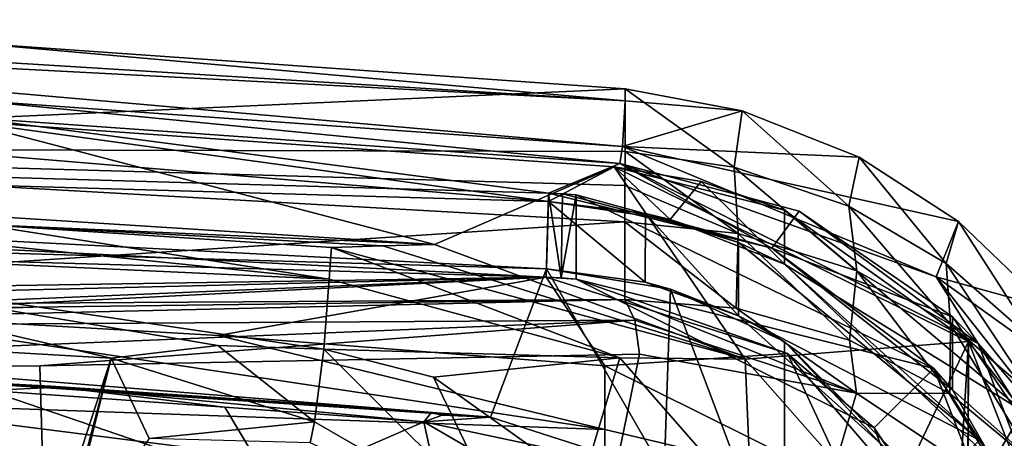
# Model space of a CAD drawing. Extents: x -54 to 446, y -6 to 1400.
# Tile 252 of 254: x 101 to 113, y 1393 to 1398. Entities that reach past the tile are written whole.
import ezdxf

# ---------------------------------------------------------------- set-up
doc = ezdxf.new("R2010")
doc.units = 0
doc.header["$LTSCALE"] = 52.148148
for name, color, linetype in [('1002', 7, 'CONTINUOUS'), ('1004', 7, 'CONTINUOUS'), ('1006', 7, 'CONTINUOUS'), ('1013', 7, 'CONTINUOUS'), ('1032', 7, 'CONTINUOUS'), ('1036', 7, 'CONTINUOUS'), ('1173', 7, 'CONTINUOUS'), ('1174', 7, 'CONTINUOUS'), ('1187', 7, 'CONTINUOUS'), ('1195', 7, 'CONTINUOUS'), ('1196', 7, 'CONTINUOUS'), ('1201', 7, 'CONTINUOUS'), ('1203', 7, 'CONTINUOUS'), ('1265', 7, 'CONTINUOUS'), ('1267', 7, 'CONTINUOUS'), ('1268', 7, 'CONTINUOUS'), ('1296', 7, 'CONTINUOUS'), ('1307', 7, 'CONTINUOUS'), ('1322', 7, 'CONTINUOUS'), ('1327', 7, 'CONTINUOUS'), ('1371', 7, 'CONTINUOUS'), ('1376', 7, 'CONTINUOUS'), ('1379', 7, 'CONTINUOUS'), ('1384', 7, 'CONTINUOUS'), ('1386', 7, 'CONTINUOUS'), ('1389', 7, 'CONTINUOUS'), ('1390', 7, 'CONTINUOUS'), ('1411', 7, 'CONTINUOUS'), ('1414', 7, 'CONTINUOUS'), ('1423', 7, 'CONTINUOUS'), ('1429', 7, 'CONTINUOUS'), ('1449', 7, 'CONTINUOUS'), ('1453', 7, 'CONTINUOUS'), ('1455', 7, 'CONTINUOUS'), ('1479', 7, 'CONTINUOUS'), ('1499', 7, 'CONTINUOUS'), ('1507', 7, 'CONTINUOUS'), ('1528', 7, 'CONTINUOUS'), ('1545', 7, 'CONTINUOUS'), ('1557', 7, 'CONTINUOUS'), ('1563', 7, 'CONTINUOUS'), ('1565', 7, 'CONTINUOUS'), ('850', 7, 'CONTINUOUS'), ('877', 7, 'CONTINUOUS'), ('891', 7, 'CONTINUOUS'), ('949', 7, 'CONTINUOUS'), ('959', 7, 'CONTINUOUS'), ('988', 7, 'CONTINUOUS')]:
    doc.layers.add(name, color=color, linetype=linetype)

msp = doc.modelspace()

# ---------------------------------------------------------------- linework, layer by layer
at = {"layer": '1002', "color": 7, "linetype": 'CONTINUOUS'}
for points in [[(107.97, 1396.35, 10.861), (109.006, 1396.173, 10.893), (107.97, 1396.35, 8.86), (107.97, 1396.35, 10.861)], [(109.006, 1396.173, 10.893), (110, 1395.832, 10.919), (107.97, 1396.35, 8.86), (109.006, 1396.173, 10.893)], [(110, 1395.832, 10.919), (112.192, 1394.266, 8.963), (107.97, 1396.35, 8.86), (110, 1395.832, 10.919)], [(110, 1395.832, 10.919), (112.838, 1393.436, 10.919), (112.192, 1394.266, 8.963), (110, 1395.832, 10.919)], [(112.838, 1393.436, 10.919), (113.9, 1389.875, 10.919), (112.192, 1394.266, 8.963), (112.838, 1393.436, 10.919)], [(113.9, 1389.875, 10.919), (113.9, 1389.875, 8.986), (112.192, 1394.266, 8.963), (113.9, 1389.875, 10.919)]]:
    msp.add_3dface(points, dxfattribs=at)
at = {"layer": '1004', "color": 7, "linetype": 'CONTINUOUS'}
for points in [[(101.255, 1393.733, 8.56), (99.454, 1393.83, 10.454), (96.9, 1393.942, 8.274), (101.255, 1393.733, 8.56)], [(106.495, 1393.364, 10.81), (99.454, 1393.83, 10.454), (106.051, 1393.401, 9.792), (106.495, 1393.364, 10.81)], [(99.454, 1393.83, 10.454), (105.607, 1393.436, 8.774), (106.051, 1393.401, 9.792), (99.454, 1393.83, 10.454)], [(105.607, 1393.436, 8.774), (99.454, 1393.83, 10.454), (101.255, 1393.733, 8.56), (105.607, 1393.436, 8.774)]]:
    msp.add_3dface(points, dxfattribs=at)
at = {"layer": '1006', "color": 7, "linetype": 'CONTINUOUS'}
for points in [[(108.635, 1395.723, 10.882), (107.186, 1395.934, 10.835), (108.341, 1395.794, 11.773), (108.635, 1395.723, 10.882)], [(107.186, 1395.934, 10.835), (107.186, 1395.934, 11.736), (108.341, 1395.794, 11.773), (107.186, 1395.934, 10.835)], [(109.451, 1395.448, 11.805), (108.635, 1395.723, 10.882), (108.341, 1395.794, 11.773), (109.451, 1395.448, 11.805)], [(110, 1395.19, 10.919), (108.635, 1395.723, 10.882), (109.451, 1395.448, 11.805), (110, 1395.19, 10.919)], [(112.322, 1393.092, 11.805), (110, 1395.19, 10.919), (109.451, 1395.448, 11.805), (112.322, 1393.092, 11.805)], [(112.485, 1392.834, 10.919), (110, 1395.19, 10.919), (112.322, 1393.092, 11.805), (112.485, 1392.834, 10.919)]]:
    msp.add_3dface(points, dxfattribs=at)
at = {"layer": '1013', "color": 7, "linetype": 'CONTINUOUS'}
for points in [[(99.947, 1387.85, 4.8), (101.974, 1394.067, 4.8), (100.9, 1390, 3.3), (99.947, 1387.85, 4.8)], [(100.9, 1390, 3.3), (101.974, 1394.067, 4.8), (101.365, 1391.605, 3.3), (100.9, 1390, 3.3)], [(101.974, 1394.067, 4.8), (102.428, 1393.11, 4.362), (101.365, 1391.605, 3.3), (101.974, 1394.067, 4.8)]]:
    msp.add_3dface(points, dxfattribs=at)
at = {"layer": '1032', "color": 7, "linetype": 'CONTINUOUS'}
for points in [[(96.257, 1395.861, 6.221), (104.572, 1395.01, 5.304), (96.239, 1395.397, 5.213), (96.257, 1395.861, 6.221)], [(100.427, 1395.662, 6.221), (104.572, 1395.01, 5.304), (96.257, 1395.861, 6.221), (100.427, 1395.662, 6.221)], [(104.6, 1395.386, 6.221), (104.572, 1395.01, 5.304), (100.427, 1395.662, 6.221), (104.6, 1395.386, 6.221)], [(101.974, 1394.067, 4.8), (99.088, 1394.234, 4.8), (96.239, 1395.397, 5.213), (101.974, 1394.067, 4.8)], [(101.974, 1394.067, 4.8), (96.239, 1395.397, 5.213), (103.247, 1394.219, 4.819), (101.974, 1394.067, 4.8)], [(104.572, 1395.01, 5.304), (104.509, 1394.174, 4.827), (96.239, 1395.397, 5.213), (104.572, 1395.01, 5.304)], [(96.239, 1395.397, 5.213), (104.509, 1394.174, 4.827), (103.247, 1394.219, 4.819), (96.239, 1395.397, 5.213)]]:
    msp.add_3dface(points, dxfattribs=at)
at = {"layer": '1036', "color": 7, "linetype": 'CONTINUOUS'}
for points in [[(101.344, 1393.724, 8.565), (96.9, 1393.938, 8.274), (100.516, 1393.681, 6.8), (101.344, 1393.724, 8.565)], [(103.329, 1393.484, 6.476), (101.344, 1393.724, 8.565), (100.516, 1393.681, 6.8), (103.329, 1393.484, 6.476)], [(105.701, 1393.309, 6.576), (105.789, 1393.418, 8.781), (101.344, 1393.724, 8.565), (105.701, 1393.309, 6.576)], [(105.701, 1393.309, 6.576), (101.344, 1393.724, 8.565), (103.329, 1393.484, 6.476), (105.701, 1393.309, 6.576)], [(105.701, 1393.309, 6.576), (105.919, 1393.387, 8.389), (105.789, 1393.418, 8.781), (105.701, 1393.309, 6.576)]]:
    msp.add_3dface(points, dxfattribs=at)
at = {"layer": '1173', "color": 7, "linetype": 'CONTINUOUS'}
for points in [[(107.162, 1395.134, 10.834), (71.772, 1396.161, 8.168), (71.769, 1396.161, 7.255), (107.162, 1395.134, 10.834)], [(107.162, 1395.134, 11.735), (71.772, 1396.161, 8.168), (107.162, 1395.134, 10.834), (107.162, 1395.134, 11.735)]]:
    msp.add_3dface(points, dxfattribs=at)
at = {"layer": '1174', "color": 7, "linetype": 'CONTINUOUS'}
msp.add_3dface([(101.974, 1394.067, 4.8), (99.947, 1387.85, 4.8), (99.088, 1394.234, 4.8), (101.974, 1394.067, 4.8)], dxfattribs=at)
at = {"layer": '1187', "color": 7, "linetype": 'CONTINUOUS'}
for points in [[(105.607, 1393.436, 8.774), (105.698, 1393.428, 8.777), (106.051, 1393.401, 9.792), (105.607, 1393.436, 8.774)], [(105.789, 1393.418, 8.781), (106.495, 1393.364, 10.81), (105.698, 1393.428, 8.777), (105.789, 1393.418, 8.781)], [(105.698, 1393.428, 8.777), (106.495, 1393.364, 10.81), (106.051, 1393.401, 9.792), (105.698, 1393.428, 8.777)], [(105.701, 1393.309, 6.576), (106.495, 1393.364, 10.81), (105.919, 1393.387, 8.389), (105.701, 1393.309, 6.576)], [(105.919, 1393.387, 8.389), (106.495, 1393.364, 10.81), (105.789, 1393.418, 8.781), (105.919, 1393.387, 8.389)], [(108.563, 1392.703, 10.88), (106.495, 1393.364, 10.81), (105.701, 1393.309, 6.576), (108.563, 1392.703, 10.88)], [(107.612, 1392.198, 6.732), (108.563, 1392.703, 10.88), (105.701, 1393.309, 6.576), (107.612, 1392.198, 6.732)]]:
    msp.add_3dface(points, dxfattribs=at)
at = {"layer": '1195', "color": 7, "linetype": 'CONTINUOUS'}
for points in [[(101.255, 1393.733, 8.56), (96.9, 1393.942, 8.274), (101.344, 1393.724, 8.565), (101.255, 1393.733, 8.56)], [(105.607, 1393.436, 8.774), (101.255, 1393.733, 8.56), (101.344, 1393.724, 8.565), (105.607, 1393.436, 8.774)], [(105.789, 1393.418, 8.781), (105.607, 1393.436, 8.774), (101.344, 1393.724, 8.565), (105.789, 1393.418, 8.781)], [(105.789, 1393.418, 8.781), (105.698, 1393.428, 8.777), (105.607, 1393.436, 8.774), (105.789, 1393.418, 8.781)]]:
    msp.add_3dface(points, dxfattribs=at)
at = {"layer": '1196', "color": 7, "linetype": 'CONTINUOUS'}
for points in [[(107.186, 1395.934, 10.835), (92.453, 1397.165, 9.918), (71.781, 1396.961, 7.257), (107.186, 1395.934, 10.835)], [(100.208, 1396.895, 10.501), (92.453, 1397.165, 9.918), (107.186, 1395.934, 10.835), (100.208, 1396.895, 10.501)], [(107.97, 1396.35, 10.861), (100.208, 1396.895, 10.501), (107.186, 1395.934, 10.835), (107.97, 1396.35, 10.861)], [(108.635, 1395.723, 10.882), (107.97, 1396.35, 10.861), (107.186, 1395.934, 10.835), (108.635, 1395.723, 10.882)], [(109.006, 1396.173, 10.893), (107.97, 1396.35, 10.861), (108.635, 1395.723, 10.882), (109.006, 1396.173, 10.893)], [(110, 1395.19, 10.919), (109.006, 1396.173, 10.893), (108.635, 1395.723, 10.882), (110, 1395.19, 10.919)], [(110, 1395.832, 10.919), (109.006, 1396.173, 10.893), (110, 1395.19, 10.919), (110, 1395.832, 10.919)]]:
    msp.add_3dface(points, dxfattribs=at)
at = {"layer": '1201', "color": 7, "linetype": 'CONTINUOUS'}
for points in [[(104.572, 1395.01, 5.304), (104.6, 1395.386, 6.221), (108.037, 1394.072, 5.883), (104.572, 1395.01, 5.304)], [(104.509, 1394.174, 4.827), (104.572, 1395.01, 5.304), (108.037, 1394.072, 5.883), (104.509, 1394.174, 4.827)], [(104.509, 1394.174, 4.827), (108.037, 1394.072, 5.883), (105.816, 1393.842, 4.815), (104.509, 1394.174, 4.827)], [(108.037, 1394.072, 5.883), (107.589, 1392.578, 4.8), (105.816, 1393.842, 4.815), (108.037, 1394.072, 5.883)], [(109.606, 1392.278, 5.732), (107.589, 1392.578, 4.8), (108.037, 1394.072, 5.883), (109.606, 1392.278, 5.732)]]:
    msp.add_3dface(points, dxfattribs=at)
at = {"layer": '1203', "color": 7, "linetype": 'CONTINUOUS'}
for points in [[(104.397, 1393.31, 4.312), (104.509, 1394.174, 4.827), (106.718, 1391.969, 4.359), (104.397, 1393.31, 4.312)], [(104.509, 1394.174, 4.827), (105.816, 1393.842, 4.815), (106.718, 1391.969, 4.359), (104.509, 1394.174, 4.827)], [(105.816, 1393.842, 4.815), (107.589, 1392.578, 4.8), (106.718, 1391.969, 4.359), (105.816, 1393.842, 4.815)], [(104.345, 1393.057, 3.862), (104.397, 1393.31, 4.312), (106.718, 1391.969, 4.359), (104.345, 1393.057, 3.862)]]:
    msp.add_3dface(points, dxfattribs=at)
at = {"layer": '1265', "color": 7, "linetype": 'CONTINUOUS'}
for points in [[(103.9, 1392.525, 5.775), (100.516, 1393.681, 6.8), (99.322, 1392.01, 6.8), (103.9, 1392.525, 5.775)], [(103.329, 1393.484, 6.476), (100.516, 1393.681, 6.8), (103.9, 1392.525, 5.775), (103.329, 1393.484, 6.476)], [(105.701, 1393.309, 6.576), (103.329, 1393.484, 6.476), (103.9, 1392.525, 5.775), (105.701, 1393.309, 6.576)], [(106.425, 1390, 5.775), (105.701, 1393.309, 6.576), (103.9, 1392.525, 5.775), (106.425, 1390, 5.775)], [(107.612, 1392.198, 6.732), (105.701, 1393.309, 6.576), (106.425, 1390, 5.775), (107.612, 1392.198, 6.732)]]:
    msp.add_3dface(points, dxfattribs=at)
at = {"layer": '1267', "color": 7, "linetype": 'CONTINUOUS'}
for points in [[(107.162, 1395.134, 11.735), (71.784, 1396.961, 8.17), (71.772, 1396.161, 8.168), (107.162, 1395.134, 11.735)], [(107.186, 1395.934, 11.736), (71.784, 1396.961, 8.17), (107.162, 1395.134, 11.735), (107.186, 1395.934, 11.736)], [(108.337, 1394.975, 11.773), (107.186, 1395.934, 11.736), (107.162, 1395.134, 11.735), (108.337, 1394.975, 11.773)], [(108.341, 1395.794, 11.773), (107.186, 1395.934, 11.736), (108.337, 1394.975, 11.773), (108.341, 1395.794, 11.773)], [(109.451, 1394.571, 11.805), (108.341, 1395.794, 11.773), (108.337, 1394.975, 11.773), (109.451, 1394.571, 11.805)], [(109.451, 1395.448, 11.805), (108.341, 1395.794, 11.773), (109.451, 1394.571, 11.805), (109.451, 1395.448, 11.805)]]:
    msp.add_3dface(points, dxfattribs=at)
at = {"layer": '1268', "color": 7, "linetype": 'CONTINUOUS'}
for points in [[(106.495, 1393.364, 10.81), (107.162, 1395.134, 10.834), (71.769, 1396.161, 7.255), (106.495, 1393.364, 10.81)], [(99.454, 1393.83, 10.454), (106.495, 1393.364, 10.81), (71.769, 1396.161, 7.255), (99.454, 1393.83, 10.454)], [(108.563, 1392.703, 10.88), (107.162, 1395.134, 10.834), (106.495, 1393.364, 10.81), (108.563, 1392.703, 10.88)], [(108.64, 1394.891, 10.882), (107.162, 1395.134, 10.834), (108.563, 1392.703, 10.88), (108.64, 1394.891, 10.882)], [(110, 1391.295, 10.919), (108.64, 1394.891, 10.882), (108.563, 1392.703, 10.88), (110, 1391.295, 10.919)], [(110, 1394.265, 10.919), (108.64, 1394.891, 10.882), (110, 1391.295, 10.919), (110, 1394.265, 10.919)]]:
    msp.add_3dface(points, dxfattribs=at)
at = {"layer": '1296', "color": 7, "linetype": 'CONTINUOUS'}
for points in [[(101.974, 1394.067, 4.8), (103.247, 1394.219, 4.819), (104.397, 1393.31, 4.312), (101.974, 1394.067, 4.8)], [(103.247, 1394.219, 4.819), (104.509, 1394.174, 4.827), (104.397, 1393.31, 4.312), (103.247, 1394.219, 4.819)], [(101.974, 1394.067, 4.8), (104.397, 1393.31, 4.312), (102.428, 1393.11, 4.362), (101.974, 1394.067, 4.8)], [(104.397, 1393.31, 4.312), (104.345, 1393.057, 3.862), (102.428, 1393.11, 4.362), (104.397, 1393.31, 4.312)]]:
    msp.add_3dface(points, dxfattribs=at)
at = {"layer": '1307', "color": 7, "linetype": 'CONTINUOUS'}
for points in [[(99.129, 1395.848, 8.429), (105.826, 1395.425, 8.783), (100.427, 1395.662, 6.221), (99.129, 1395.848, 8.429)], [(105.826, 1395.425, 8.783), (105.213, 1395.406, 7.502), (100.427, 1395.662, 6.221), (105.826, 1395.425, 8.783)], [(104.6, 1395.386, 6.221), (100.427, 1395.662, 6.221), (105.213, 1395.406, 7.502), (104.6, 1395.386, 6.221)]]:
    msp.add_3dface(points, dxfattribs=at)
at = {"layer": '1322', "color": 7, "linetype": 'CONTINUOUS'}
for points in [[(109.528, 1394.057, 8.906), (104.6, 1395.386, 6.221), (105.213, 1395.406, 7.502), (109.528, 1394.057, 8.906)], [(104.6, 1395.386, 6.221), (109.528, 1394.057, 8.906), (108.037, 1394.072, 5.883), (104.6, 1395.386, 6.221)], [(105.826, 1395.425, 8.783), (109.528, 1394.057, 8.906), (105.213, 1395.406, 7.502), (105.826, 1395.425, 8.783)], [(109.528, 1394.057, 8.906), (109.606, 1392.278, 5.732), (108.037, 1394.072, 5.883), (109.528, 1394.057, 8.906)], [(109.528, 1394.057, 8.906), (111.192, 1392.17, 8.945), (109.606, 1392.278, 5.732), (109.528, 1394.057, 8.906)]]:
    msp.add_3dface(points, dxfattribs=at)
at = {"layer": '1327', "color": 7, "linetype": 'CONTINUOUS'}
for points in [[(110, 1395.832, 10.919), (110, 1395.19, 10.919), (112.838, 1393.436, 10.919), (110, 1395.832, 10.919)], [(110, 1395.19, 10.919), (112.485, 1392.834, 10.919), (112.838, 1393.436, 10.919), (110, 1395.19, 10.919)], [(112.838, 1393.436, 10.919), (112.485, 1392.834, 10.919), (113.9, 1389.875, 10.919), (112.838, 1393.436, 10.919)]]:
    msp.add_3dface(points, dxfattribs=at)
at = {"layer": '1371', "color": 7, "linetype": 'CONTINUOUS'}
for points in [[(92.5, 1398.103, 8.751), (100.289, 1397.828, 9.34), (108.098, 1397.134, 9.123), (92.5, 1398.103, 8.751)], [(92.5, 1398.103, 8.751), (108.098, 1397.134, 9.123), (92.535, 1397.956, 8.174), (92.5, 1398.103, 8.751)], [(108.066, 1396.593, 8.863), (100.301, 1397.142, 8.503), (92.535, 1397.956, 8.174), (108.066, 1396.593, 8.863)], [(108.098, 1397.134, 9.123), (108.066, 1396.593, 8.863), (92.535, 1397.956, 8.174), (108.098, 1397.134, 9.123)], [(100.289, 1397.828, 9.34), (108.099, 1397.277, 9.703), (108.098, 1397.134, 9.123), (100.289, 1397.828, 9.34)]]:
    msp.add_3dface(points, dxfattribs=at)
at = {"layer": '1376', "color": 7, "linetype": 'CONTINUOUS'}
for points in [[(107.158, 1395.034, 10.834), (61.852, 1396.349, 5.397), (107.158, 1395.034, 11.835), (107.158, 1395.034, 10.834)], [(107.158, 1395.034, 11.835), (61.852, 1396.349, 5.397), (61.858, 1396.349, 6.419), (107.158, 1395.034, 11.835)]]:
    msp.add_3dface(points, dxfattribs=at)
at = {"layer": '1379', "color": 7, "linetype": 'CONTINUOUS'}
for points in [[(98.64, 1394.603, 10.401), (103.249, 1394.338, 10.669), (107.858, 1393.217, 14.116), (98.64, 1394.603, 10.401)], [(98.64, 1394.603, 10.401), (107.858, 1393.217, 14.116), (98.64, 1393.545, 14.925), (98.64, 1394.603, 10.401)], [(103.249, 1394.338, 10.669), (107.859, 1393.976, 10.858), (107.858, 1393.217, 14.116), (103.249, 1394.338, 10.669)], [(107.858, 1393.217, 14.116), (107.857, 1392.372, 17.353), (98.64, 1393.545, 14.925), (107.858, 1393.217, 14.116)], [(98.64, 1393.545, 14.925), (107.857, 1392.372, 17.353), (103.307, 1392.331, 18.64), (98.64, 1393.545, 14.925)], [(98.64, 1392.322, 19.406), (98.64, 1393.545, 14.925), (103.307, 1392.331, 18.64), (98.64, 1392.322, 19.406)]]:
    msp.add_3dface(points, dxfattribs=at)
at = {"layer": '1384', "color": 7, "linetype": 'CONTINUOUS'}
for points in [[(100.282, 1396.937, 8.502), (108.036, 1396.389, 8.862), (100.283, 1396.937, 10.506), (100.282, 1396.937, 8.502)], [(108.036, 1396.389, 8.862), (108.036, 1396.389, 10.864), (100.283, 1396.937, 10.506), (108.036, 1396.389, 8.862)]]:
    msp.add_3dface(points, dxfattribs=at)
at = {"layer": '1386', "color": 7, "linetype": 'CONTINUOUS'}
for points in [[(107.859, 1393.976, 10.858), (110.776, 1392.525, 10.937), (107.858, 1393.217, 14.116), (107.859, 1393.976, 10.858)], [(110.776, 1392.525, 10.937), (107.857, 1392.372, 17.353), (107.858, 1393.217, 14.116), (110.776, 1392.525, 10.937)]]:
    msp.add_3dface(points, dxfattribs=at)
at = {"layer": '1389', "color": 7, "linetype": 'CONTINUOUS'}
for points in [[(109.423, 1394.663, 19.39), (108.095, 1394.766, 19.876), (110.858, 1393.651, 19.378), (109.423, 1394.663, 19.39)], [(110.858, 1393.651, 19.378), (108.095, 1394.766, 19.876), (108.216, 1394.52, 20.21), (110.858, 1393.651, 19.378)], [(110.774, 1394.281, 18.881), (109.423, 1394.663, 19.39), (110.858, 1393.651, 19.378), (110.774, 1394.281, 18.881)], [(108.269, 1394.114, 20.342), (110.858, 1393.651, 19.378), (108.216, 1394.52, 20.21), (108.269, 1394.114, 20.342)], [(111.97, 1393.648, 18.421), (110.774, 1394.281, 18.881), (110.858, 1393.651, 19.378), (111.97, 1393.648, 18.421)], [(112.792, 1392.361, 18.621), (111.97, 1393.648, 18.421), (110.858, 1393.651, 19.378), (112.792, 1392.361, 18.621)], [(113.007, 1392.785, 18.025), (111.97, 1393.648, 18.421), (112.792, 1392.361, 18.621), (113.007, 1392.785, 18.025)]]:
    msp.add_3dface(points, dxfattribs=at)
at = {"layer": '1390', "color": 7, "linetype": 'CONTINUOUS'}
for points in [[(107.187, 1396.034, 10.835), (61.868, 1397.349, 5.4), (100.283, 1396.937, 10.506), (107.187, 1396.034, 10.835)], [(108.036, 1396.389, 10.864), (107.187, 1396.034, 10.835), (100.283, 1396.937, 10.506), (108.036, 1396.389, 10.864)], [(109.849, 1395.379, 10.915), (107.187, 1396.034, 10.835), (108.036, 1396.389, 10.864), (109.849, 1395.379, 10.915)], [(110.173, 1395.819, 10.923), (109.849, 1395.379, 10.915), (108.036, 1396.389, 10.864), (110.173, 1395.819, 10.923)], [(111.999, 1394.562, 10.96), (109.849, 1395.379, 10.915), (110.173, 1395.819, 10.923), (111.999, 1394.562, 10.96)], [(111.999, 1393.691, 10.96), (109.849, 1395.379, 10.915), (111.999, 1394.562, 10.96), (111.999, 1393.691, 10.96)]]:
    msp.add_3dface(points, dxfattribs=at)
at = {"layer": '1411', "color": 7, "linetype": 'CONTINUOUS'}
for points in [[(107.517, 1395.012, 11.847), (107.517, 1396.016, 11.847), (111.776, 1393.946, 11.847), (107.517, 1395.012, 11.847)], [(111.068, 1393.238, 11.847), (107.517, 1395.012, 11.847), (111.776, 1393.946, 11.847), (111.068, 1393.238, 11.847)], [(113.5, 1389.536, 11.847), (111.068, 1393.238, 11.847), (111.776, 1393.946, 11.847), (113.5, 1389.536, 11.847)], [(112.5, 1389.536, 11.847), (111.068, 1393.238, 11.847), (113.5, 1389.536, 11.847), (112.5, 1389.536, 11.847)]]:
    msp.add_3dface(points, dxfattribs=at)
at = {"layer": '1414', "color": 7, "linetype": 'CONTINUOUS'}
for points in [[(111.999, 1393.691, 10.96), (111.999, 1394.562, 10.96), (113.484, 1392.373, 10.96), (111.999, 1393.691, 10.96)], [(113.113, 1391.745, 10.96), (111.999, 1393.691, 10.96), (113.484, 1392.373, 10.96), (113.113, 1391.745, 10.96)]]:
    msp.add_3dface(points, dxfattribs=at)
at = {"layer": '1423', "color": 7, "linetype": 'CONTINUOUS'}
for points in [[(107.352, 1396.027, 11.841), (107.187, 1396.034, 11.836), (109.849, 1395.379, 10.915), (107.352, 1396.027, 11.841)], [(107.187, 1396.034, 11.836), (107.187, 1396.034, 10.835), (109.849, 1395.379, 10.915), (107.187, 1396.034, 11.836)], [(107.517, 1396.016, 11.847), (107.352, 1396.027, 11.841), (109.849, 1395.379, 10.915), (107.517, 1396.016, 11.847)], [(111.776, 1393.946, 11.847), (107.517, 1396.016, 11.847), (109.849, 1395.379, 10.915), (111.776, 1393.946, 11.847)], [(111.999, 1393.691, 10.96), (111.776, 1393.946, 11.847), (109.849, 1395.379, 10.915), (111.999, 1393.691, 10.96)], [(113.5, 1389.536, 11.847), (111.776, 1393.946, 11.847), (113.5, 1389.536, 10.96), (113.5, 1389.536, 11.847)], [(113.5, 1389.536, 10.96), (111.776, 1393.946, 11.847), (113.113, 1391.745, 10.96), (113.5, 1389.536, 10.96)], [(113.113, 1391.745, 10.96), (111.776, 1393.946, 11.847), (111.999, 1393.691, 10.96), (113.113, 1391.745, 10.96)]]:
    msp.add_3dface(points, dxfattribs=at)
at = {"layer": '1429', "color": 7, "linetype": 'CONTINUOUS'}
for points in [[(100.289, 1397.828, 9.34), (92.5, 1396.572, 15.59), (108.099, 1397.277, 9.703), (100.289, 1397.828, 9.34)], [(108.099, 1397.277, 9.703), (92.5, 1396.572, 15.59), (108.098, 1396.533, 13.113), (108.099, 1397.277, 9.703)], [(92.5, 1396.572, 15.59), (92.5, 1394.672, 22.336), (108.097, 1395.695, 16.508), (92.5, 1396.572, 15.59)], [(108.098, 1396.533, 13.113), (92.5, 1396.572, 15.59), (108.097, 1396.125, 14.815), (108.098, 1396.533, 13.113)], [(108.097, 1396.125, 14.815), (92.5, 1396.572, 15.59), (108.097, 1395.695, 16.508), (108.097, 1396.125, 14.815)], [(92.5, 1394.672, 22.336), (108.095, 1394.766, 19.876), (108.097, 1395.695, 16.508), (92.5, 1394.672, 22.336)], [(108.095, 1394.766, 19.876), (92.5, 1394.672, 22.336), (101.041, 1394.675, 21.699), (108.095, 1394.766, 19.876)], [(92.5, 1394.672, 22.336), (93.777, 1394.668, 22.336), (101.041, 1394.675, 21.699), (92.5, 1394.672, 22.336)]]:
    msp.add_3dface(points, dxfattribs=at)
at = {"layer": '1449', "color": 7, "linetype": 'CONTINUOUS'}
for points in [[(108.036, 1396.389, 8.862), (100.282, 1396.937, 8.502), (100.301, 1397.142, 8.503), (108.036, 1396.389, 8.862)], [(108.066, 1396.593, 8.863), (108.036, 1396.389, 8.862), (100.301, 1397.142, 8.503), (108.066, 1396.593, 8.863)], [(111.804, 1395.038, 8.957), (108.036, 1396.389, 8.862), (108.066, 1396.593, 8.863), (111.804, 1395.038, 8.957)], [(112.305, 1394.243, 8.965), (108.036, 1396.389, 8.862), (111.804, 1395.038, 8.957), (112.305, 1394.243, 8.965)], [(113.572, 1392.788, 8.983), (112.305, 1394.243, 8.965), (111.804, 1395.038, 8.957), (113.572, 1392.788, 8.983)], [(114, 1389.796, 8.987), (112.305, 1394.243, 8.965), (113.572, 1392.788, 8.983), (114, 1389.796, 8.987)]]:
    msp.add_3dface(points, dxfattribs=at)
at = {"layer": '1453', "color": 7, "linetype": 'CONTINUOUS'}
for points in [[(107.187, 1396.034, 10.835), (61.873, 1397.349, 6.422), (61.868, 1397.349, 5.4), (107.187, 1396.034, 10.835)], [(107.187, 1396.034, 11.836), (61.873, 1397.349, 6.422), (107.187, 1396.034, 10.835), (107.187, 1396.034, 11.836)]]:
    msp.add_3dface(points, dxfattribs=at)
at = {"layer": '1455', "color": 7, "linetype": 'CONTINUOUS'}
for points in [[(108.095, 1394.766, 19.876), (101.041, 1394.675, 21.699), (93.777, 1394.434, 22.676), (108.095, 1394.766, 19.876)], [(108.216, 1394.52, 20.21), (108.095, 1394.766, 19.876), (93.777, 1394.434, 22.676), (108.216, 1394.52, 20.21)], [(101.041, 1394.675, 21.699), (93.777, 1394.668, 22.336), (93.777, 1394.434, 22.676), (101.041, 1394.675, 21.699)], [(108.216, 1394.52, 20.21), (93.775, 1393.927, 22.824), (101.125, 1393.977, 22.185), (108.216, 1394.52, 20.21)], [(93.775, 1393.927, 22.824), (108.216, 1394.52, 20.21), (93.777, 1394.434, 22.676), (93.775, 1393.927, 22.824)], [(108.269, 1394.114, 20.342), (108.216, 1394.52, 20.21), (101.125, 1393.977, 22.185), (108.269, 1394.114, 20.342)]]:
    msp.add_3dface(points, dxfattribs=at)
at = {"layer": '1479', "color": 7, "linetype": 'CONTINUOUS'}
for points in [[(108.099, 1397.277, 9.703), (108.098, 1396.533, 13.113), (109.399, 1396.346, 12.97), (108.099, 1397.277, 9.703)], [(108.099, 1397.277, 9.703), (109.399, 1396.346, 12.97), (109.492, 1397.017, 9.738), (108.099, 1397.277, 9.703)], [(109.399, 1396.346, 12.97), (110.763, 1395.88, 12.809), (109.492, 1397.017, 9.738), (109.399, 1396.346, 12.97)], [(109.492, 1397.017, 9.738), (110.763, 1395.88, 12.809), (110.888, 1396.465, 9.756), (109.492, 1397.017, 9.738)], [(108.098, 1396.533, 13.113), (108.097, 1396.125, 14.815), (109.448, 1395.553, 16.167), (108.098, 1396.533, 13.113)], [(109.399, 1396.346, 12.97), (108.098, 1396.533, 13.113), (109.448, 1395.553, 16.167), (109.399, 1396.346, 12.97)], [(110.763, 1395.88, 12.809), (111.923, 1395.198, 12.679), (110.888, 1396.465, 9.756), (110.763, 1395.88, 12.809)], [(110.888, 1396.465, 9.756), (111.923, 1395.198, 12.679), (112.073, 1395.696, 9.758), (110.888, 1396.465, 9.756)], [(110.763, 1395.88, 12.809), (109.399, 1396.346, 12.97), (110.859, 1395.11, 15.799), (110.763, 1395.88, 12.809)], [(110.859, 1395.11, 15.799), (109.399, 1396.346, 12.97), (109.448, 1395.553, 16.167), (110.859, 1395.11, 15.799)], [(108.097, 1396.125, 14.815), (108.097, 1395.695, 16.508), (109.448, 1395.553, 16.167), (108.097, 1396.125, 14.815)], [(111.923, 1395.198, 12.679), (110.763, 1395.88, 12.809), (111.976, 1394.47, 15.516), (111.923, 1395.198, 12.679)], [(111.976, 1394.47, 15.516), (110.763, 1395.88, 12.809), (110.859, 1395.11, 15.799), (111.976, 1394.47, 15.516)], [(108.097, 1395.695, 16.508), (108.095, 1394.766, 19.876), (109.423, 1394.663, 19.39), (108.097, 1395.695, 16.508)], [(109.448, 1395.553, 16.167), (108.097, 1395.695, 16.508), (109.423, 1394.663, 19.39), (109.448, 1395.553, 16.167)], [(111.923, 1395.198, 12.679), (113.004, 1394.248, 12.558), (112.073, 1395.696, 9.758), (111.923, 1395.198, 12.679)], [(112.073, 1395.696, 9.758), (113.004, 1394.248, 12.558), (113.15, 1394.666, 9.75), (112.073, 1395.696, 9.758)], [(110.774, 1394.281, 18.881), (109.448, 1395.553, 16.167), (109.423, 1394.663, 19.39), (110.774, 1394.281, 18.881)], [(110.859, 1395.11, 15.799), (109.448, 1395.553, 16.167), (110.774, 1394.281, 18.881), (110.859, 1395.11, 15.799)], [(113.004, 1394.248, 12.558), (111.923, 1395.198, 12.679), (112.982, 1393.602, 15.269), (113.004, 1394.248, 12.558)], [(112.982, 1393.602, 15.269), (111.923, 1395.198, 12.679), (111.976, 1394.47, 15.516), (112.982, 1393.602, 15.269)], [(111.97, 1393.648, 18.421), (110.859, 1395.11, 15.799), (110.774, 1394.281, 18.881), (111.97, 1393.648, 18.421)], [(111.976, 1394.47, 15.516), (110.859, 1395.11, 15.799), (111.97, 1393.648, 18.421), (111.976, 1394.47, 15.516)], [(113.007, 1392.785, 18.025), (111.976, 1394.47, 15.516), (111.97, 1393.648, 18.421), (113.007, 1392.785, 18.025)], [(112.982, 1393.602, 15.269), (111.976, 1394.47, 15.516), (113.007, 1392.785, 18.025), (112.982, 1393.602, 15.269)]]:
    msp.add_3dface(points, dxfattribs=at)
at = {"layer": '1499', "color": 7, "linetype": 'CONTINUOUS'}
for points in [[(61.873, 1397.349, 6.422), (107.158, 1395.034, 11.835), (61.858, 1396.349, 6.419), (61.873, 1397.349, 6.422)], [(107.187, 1396.034, 11.836), (107.158, 1395.034, 11.835), (61.873, 1397.349, 6.422), (107.187, 1396.034, 11.836)], [(107.338, 1395.026, 11.841), (107.158, 1395.034, 11.835), (107.187, 1396.034, 11.836), (107.338, 1395.026, 11.841)], [(107.352, 1396.027, 11.841), (107.338, 1395.026, 11.841), (107.187, 1396.034, 11.836), (107.352, 1396.027, 11.841)], [(107.517, 1396.016, 11.847), (107.338, 1395.026, 11.841), (107.352, 1396.027, 11.841), (107.517, 1396.016, 11.847)], [(107.517, 1395.012, 11.847), (107.338, 1395.026, 11.841), (107.517, 1396.016, 11.847), (107.517, 1395.012, 11.847)]]:
    msp.add_3dface(points, dxfattribs=at)
at = {"layer": '1507', "color": 7, "linetype": 'CONTINUOUS'}
for points in [[(108.099, 1397.277, 9.703), (109.492, 1397.017, 9.738), (108.098, 1397.134, 9.123), (108.099, 1397.277, 9.703)], [(109.492, 1397.017, 9.738), (108.066, 1396.593, 8.863), (108.098, 1397.134, 9.123), (109.492, 1397.017, 9.738)], [(108.066, 1396.593, 8.863), (109.492, 1397.017, 9.738), (110.888, 1396.465, 9.756), (108.066, 1396.593, 8.863)], [(111.804, 1395.038, 8.957), (108.066, 1396.593, 8.863), (112.073, 1395.696, 9.758), (111.804, 1395.038, 8.957)], [(108.066, 1396.593, 8.863), (110.888, 1396.465, 9.756), (112.073, 1395.696, 9.758), (108.066, 1396.593, 8.863)], [(111.804, 1395.038, 8.957), (112.073, 1395.696, 9.758), (113.15, 1394.666, 9.75), (111.804, 1395.038, 8.957)], [(113.572, 1392.788, 8.983), (111.804, 1395.038, 8.957), (113.984, 1393.478, 9.734), (113.572, 1392.788, 8.983)], [(111.804, 1395.038, 8.957), (113.15, 1394.666, 9.75), (113.984, 1393.478, 9.734), (111.804, 1395.038, 8.957)]]:
    msp.add_3dface(points, dxfattribs=at)
at = {"layer": '1528', "color": 7, "linetype": 'CONTINUOUS'}
for points in [[(107.158, 1395.034, 10.834), (92.5, 1394.805, 9.922), (61.852, 1396.349, 5.397), (107.158, 1395.034, 10.834)], [(95.169, 1394.738, 10.148), (92.5, 1394.805, 9.922), (107.158, 1395.034, 10.834), (95.169, 1394.738, 10.148)], [(97.84, 1394.639, 10.347), (95.169, 1394.738, 10.148), (107.158, 1395.034, 10.834), (97.84, 1394.639, 10.347)], [(98.64, 1394.603, 10.401), (97.84, 1394.639, 10.347), (107.158, 1395.034, 10.834), (98.64, 1394.603, 10.401)], [(103.249, 1394.338, 10.669), (98.64, 1394.603, 10.401), (107.158, 1395.034, 10.834), (103.249, 1394.338, 10.669)], [(107.859, 1393.976, 10.858), (103.249, 1394.338, 10.669), (107.158, 1395.034, 10.834), (107.859, 1393.976, 10.858)], [(110.035, 1394.123, 10.92), (107.859, 1393.976, 10.858), (107.158, 1395.034, 10.834), (110.035, 1394.123, 10.92)], [(110.776, 1392.525, 10.937), (107.859, 1393.976, 10.858), (110.035, 1394.123, 10.92), (110.776, 1392.525, 10.937)], [(111.999, 1391.83, 10.96), (110.776, 1392.525, 10.937), (110.035, 1394.123, 10.92), (111.999, 1391.83, 10.96)]]:
    msp.add_3dface(points, dxfattribs=at)
at = {"layer": '1545', "color": 7, "linetype": 'CONTINUOUS'}
for points in [[(108.036, 1396.389, 8.862), (112.305, 1394.243, 8.965), (108.036, 1396.389, 10.864), (108.036, 1396.389, 8.862)], [(112.305, 1394.243, 8.965), (110.173, 1395.819, 10.923), (108.036, 1396.389, 10.864), (112.305, 1394.243, 8.965)], [(112.305, 1394.243, 8.965), (111.999, 1394.562, 10.96), (110.173, 1395.819, 10.923), (112.305, 1394.243, 8.965)], [(111.999, 1394.562, 10.96), (112.305, 1394.243, 8.965), (113.484, 1392.373, 10.96), (111.999, 1394.562, 10.96)], [(112.305, 1394.243, 8.965), (114, 1389.796, 8.987), (113.484, 1392.373, 10.96), (112.305, 1394.243, 8.965)]]:
    msp.add_3dface(points, dxfattribs=at)
at = {"layer": '1557', "color": 7, "linetype": 'CONTINUOUS'}
for points in [[(110.035, 1394.123, 10.92), (107.158, 1395.034, 10.834), (107.517, 1395.012, 11.847), (110.035, 1394.123, 10.92)], [(107.517, 1395.012, 11.847), (107.158, 1395.034, 10.834), (107.338, 1395.026, 11.841), (107.517, 1395.012, 11.847)], [(107.338, 1395.026, 11.841), (107.158, 1395.034, 10.834), (107.158, 1395.034, 11.835), (107.338, 1395.026, 11.841)], [(111.068, 1393.238, 11.847), (110.035, 1394.123, 10.92), (107.517, 1395.012, 11.847), (111.068, 1393.238, 11.847)], [(111.999, 1391.83, 10.96), (110.035, 1394.123, 10.92), (111.068, 1393.238, 11.847), (111.999, 1391.83, 10.96)], [(112.5, 1389.536, 11.847), (111.999, 1391.83, 10.96), (111.068, 1393.238, 11.847), (112.5, 1389.536, 11.847)]]:
    msp.add_3dface(points, dxfattribs=at)
at = {"layer": '1563', "color": 7, "linetype": 'CONTINUOUS'}
for points in [[(108.269, 1394.114, 20.342), (101.125, 1393.977, 22.185), (102.004, 1363.743, 19.652), (108.269, 1394.114, 20.342)], [(110.858, 1393.651, 19.378), (108.269, 1394.114, 20.342), (102.004, 1363.743, 19.652), (110.858, 1393.651, 19.378)], [(101.125, 1393.977, 22.185), (93.775, 1393.927, 22.824), (102.004, 1363.743, 19.652), (101.125, 1393.977, 22.185)], [(112.792, 1392.361, 18.621), (110.858, 1393.651, 19.378), (102.004, 1363.743, 19.652), (112.792, 1392.361, 18.621)]]:
    msp.add_3dface(points, dxfattribs=at)
at = {"layer": '1565', "color": 7, "linetype": 'CONTINUOUS'}
msp.add_3dface([(93.775, 1393.927, 22.824), (100.272, 1371.848, 20.504), (102.004, 1363.743, 19.652), (93.775, 1393.927, 22.824)], dxfattribs=at)
at = {"layer": '850', "color": 7, "linetype": 'CONTINUOUS'}
for points in [[(100.208, 1396.895, 10.501), (107.97, 1396.35, 10.861), (100.208, 1396.895, 8.497), (100.208, 1396.895, 10.501)], [(107.97, 1396.35, 10.861), (107.97, 1396.35, 8.86), (100.208, 1396.895, 8.497), (107.97, 1396.35, 10.861)]]:
    msp.add_3dface(points, dxfattribs=at)
at = {"layer": '877', "color": 7, "linetype": 'CONTINUOUS'}
for points in [[(105.826, 1395.425, 8.783), (99.129, 1395.848, 8.429), (100.208, 1396.895, 8.497), (105.826, 1395.425, 8.783)], [(107.97, 1396.35, 8.86), (105.826, 1395.425, 8.783), (100.208, 1396.895, 8.497), (107.97, 1396.35, 8.86)], [(109.528, 1394.057, 8.906), (105.826, 1395.425, 8.783), (107.97, 1396.35, 8.86), (109.528, 1394.057, 8.906)], [(112.192, 1394.266, 8.963), (109.528, 1394.057, 8.906), (107.97, 1396.35, 8.86), (112.192, 1394.266, 8.963)], [(111.192, 1392.17, 8.945), (109.528, 1394.057, 8.906), (112.192, 1394.266, 8.963), (111.192, 1392.17, 8.945)], [(111.9, 1389.485, 8.958), (111.192, 1392.17, 8.945), (112.192, 1394.266, 8.963), (111.9, 1389.485, 8.958)], [(111.9, 1339.917, 8.958), (111.9, 1389.485, 8.958), (112.192, 1394.266, 8.963), (111.9, 1339.917, 8.958)], [(112.01, 1334.874, 8.96), (111.9, 1339.917, 8.958), (112.192, 1394.266, 8.963), (112.01, 1334.874, 8.96)], [(113.9, 1389.875, 8.986), (112.01, 1334.874, 8.96), (112.192, 1394.266, 8.963), (113.9, 1389.875, 8.986)]]:
    msp.add_3dface(points, dxfattribs=at)
at = {"layer": '891', "color": 7, "linetype": 'CONTINUOUS'}
for points in [[(107.186, 1395.934, 10.835), (71.781, 1396.961, 7.257), (107.186, 1395.934, 11.736), (107.186, 1395.934, 10.835)], [(107.186, 1395.934, 11.736), (71.781, 1396.961, 7.257), (71.784, 1396.961, 8.17), (107.186, 1395.934, 11.736)]]:
    msp.add_3dface(points, dxfattribs=at)
at = {"layer": '949', "color": 7, "linetype": 'CONTINUOUS'}
for points in [[(112.322, 1393.092, 11.805), (109.451, 1395.448, 11.805), (109.451, 1394.571, 11.805), (112.322, 1393.092, 11.805)], [(112.322, 1393.092, 11.805), (109.451, 1394.571, 11.805), (111.749, 1392.504, 11.805), (112.322, 1393.092, 11.805)]]:
    msp.add_3dface(points, dxfattribs=at)
at = {"layer": '959', "color": 7, "linetype": 'CONTINUOUS'}
msp.add_3dface([(111.907, 1392.235, 10.919), (110, 1394.265, 10.919), (110, 1391.295, 10.919), (111.907, 1392.235, 10.919)], dxfattribs=at)
at = {"layer": '988', "color": 7, "linetype": 'CONTINUOUS'}
for points in [[(108.337, 1394.975, 11.773), (107.162, 1395.134, 11.735), (108.64, 1394.891, 10.882), (108.337, 1394.975, 11.773)], [(108.64, 1394.891, 10.882), (107.162, 1395.134, 11.735), (107.162, 1395.134, 10.834), (108.64, 1394.891, 10.882)], [(109.451, 1394.571, 11.805), (108.337, 1394.975, 11.773), (108.64, 1394.891, 10.882), (109.451, 1394.571, 11.805)], [(110, 1394.265, 10.919), (109.451, 1394.571, 11.805), (108.64, 1394.891, 10.882), (110, 1394.265, 10.919)], [(111.749, 1392.504, 11.805), (109.451, 1394.571, 11.805), (110, 1394.265, 10.919), (111.749, 1392.504, 11.805)], [(111.907, 1392.235, 10.919), (111.749, 1392.504, 11.805), (110, 1394.265, 10.919), (111.907, 1392.235, 10.919)]]:
    msp.add_3dface(points, dxfattribs=at)

doc.saveas('drawing.dxf')
